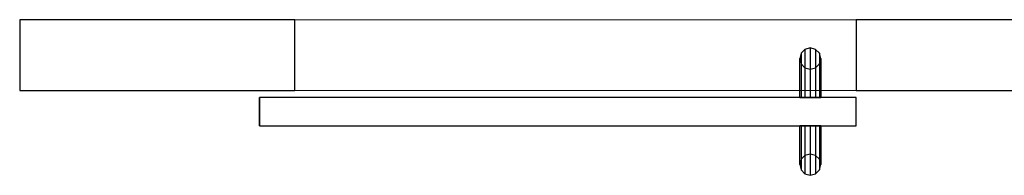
# Model space of a CAD drawing. Header units: metres. Extents: x 397.7 to 427.5, y 12.7 to 28.4.
# Tile 36 of 142: x 405.125 to 406.521, y 25.709 to 25.929. Entities that reach past the tile are written whole.
import ezdxf

# ---------------------------------------------------------------- set-up
doc = ezdxf.new("R2010")
doc.units = ezdxf.units.M
doc.layers.add('01_CARPINTERIA', color=5, linetype='Continuous', lineweight=25, true_color=0x0000ff)
for name, color, linetype, lineweight in [('A-GENM-____-OTLN', 7, 'Continuous', 18), ('A-WALL-____-MCUT', 7, 'Continuous', 25), ('A-WALL-____-OTLN', 7, 'Continuous', 25)]:
    doc.layers.add(name, color=color, linetype=linetype, lineweight=lineweight)

# ---------------------------------------------------------------- blocks, each defined once
blk = doc.blocks.new('Family - Evans P2-153085-05_CLI_AIRE_P2')
at = {"layer": 'A-WALL-____-MCUT', "color": 253, "true_color": 0xaaaaaa}
for p, q in [((0.3901, 0.1), (0, 0.1)), ((0, 0.1), (0, 0)), ((0.3901, 0), (0.3901, 0.1)), ((0, 0), (0.3901, 0))]:
    blk.add_line(p, q, dxfattribs=at)
at = {"layer": 'A-WALL-____-OTLN', "color": 253, "true_color": 0xaaaaaa}
for p, q in [((0.3901, 0.1), (0, 0.1)), ((0, 0.1), (0, 0)), ((0.3901, 0), (0.3901, 0.1)), ((0, 0), (0.3901, 0))]:
    blk.add_line(p, q, dxfattribs=at)
at = {"layer": 'A-WALL-____-OTLN', "color": 253, "lineweight": 18, "true_color": 0xaaaaaa}
blk.add_line((0, 0), (1.1859, 0), dxfattribs=at)
blk = doc.blocks.new('Family - Vano puerta-153087-05_CLI_AIRE_P2')
at = {"layer": 'A-GENM-____-OTLN', "color": 253, "true_color": 0xaaaaaa}
for p, q in [((406.311, 25.9295), (405.5152, 25.9295)), ((405.5152, 25.9295), (405.5152, 25.8295)), ((405.5152, 25.9295), (406.311, 25.9295)), ((405.5152, 25.8295), (405.5152, 25.9295)), ((406.311, 25.8295), (406.311, 25.9295)), ((406.311, 25.8295), (406.311, 25.9295)), ((405.5152, 25.8295), (406.311, 25.8295)), ((406.311, 25.8295), (405.5152, 25.8295))]:
    blk.add_line(p, q, dxfattribs=at)
blk = doc.blocks.new('Family - Evans P2-153089-05_CLI_AIRE_P2')
at = {"layer": 'A-WALL-____-MCUT', "color": 253, "true_color": 0xaaaaaa}
for p, q in [((2.7544, 0.1), (0, 0.1)), ((0, 0.1), (0, 0)), ((0, 0), (2.7544, 0))]:
    blk.add_line(p, q, dxfattribs=at)
at = {"layer": 'A-WALL-____-OTLN', "color": 253, "true_color": 0xaaaaaa}
for p, q in [((2.7544, 0.1), (0, 0.1)), ((0, 0.1), (0, 0)), ((0, 0), (2.7544, 0))]:
    blk.add_line(p, q, dxfattribs=at)
at = {"layer": 'A-WALL-____-OTLN', "color": 253, "lineweight": 18, "true_color": 0xaaaaaa}
blk.add_line((0, 0), (2.7544, 0), dxfattribs=at)
blk = doc.blocks.new('Family - LONDR55-XX_ZZ-ARQ-CAA-M3D-Londres55-153334-05_CLI_AIRE_P2')
at = {"layer": '01_CARPINTERIA', "color": 161, "true_color": 0xaaaaff}
for p, q in [((0.052, 0.2125), (0.05, 0.205)), ((0.052, 0.2125), (0.05, 0.205)), ((0.0575, 0.218), (0.052, 0.2125)), ((0.0575, 0.218), (0.052, 0.2125)), ((0.052, 0.15), (0.052, 0.2125)), ((0.065, 0.22), (0.0575, 0.218)), ((0.065, 0.22), (0.0575, 0.218)), ((0.0575, 0.15), (0.0575, 0.218)), ((0.0725, 0.218), (0.065, 0.22)), ((0.0725, 0.218), (0.065, 0.22)), ((0.065, 0.15), (0.065, 0.22)), ((0.078, 0.2125), (0.0725, 0.218)), ((0.078, 0.2125), (0.0725, 0.218)), ((0.0725, 0.15), (0.0725, 0.218)), ((0.08, 0.205), (0.078, 0.2125)), ((0.08, 0.205), (0.078, 0.2125)), ((0.078, 0.15), (0.078, 0.2125)), ((0.05, 0.205), (0.052, 0.1975)), ((0.05, 0.15), (0.05, 0.205)), ((0.05, 0.205), (0.052, 0.1975)), ((0.052, 0.1975), (0.0575, 0.192)), ((0.052, 0.15), (0.052, 0.1975)), ((0.052, 0.1975), (0.0575, 0.192)), ((0.0725, 0.192), (0.078, 0.1975)), ((0.0725, 0.192), (0.078, 0.1975)), ((0.078, 0.1975), (0.08, 0.205)), ((0.078, 0.1975), (0.08, 0.205)), ((0.078, 0.15), (0.078, 0.1975)), ((0.08, 0.205), (0.08, 0.15)), ((0.0575, 0.192), (0.065, 0.19)), ((0.0575, 0.15), (0.0575, 0.192)), ((0.0575, 0.192), (0.065, 0.19)), ((0.065, 0.19), (0.0725, 0.192)), ((0.065, 0.19), (0.0725, 0.192)), ((0.065, 0.15), (0.065, 0.19)), ((0.0725, 0.15), (0.0725, 0.192)), ((0.8458, 0.15), (0, 0.15)), ((0, 0.15), (0, 0.11)), ((0.8458, 0.15), (0, 0.15)), ((0, 0.15), (0, 0.11)), ((0.052, 0.15), (0.05, 0.15)), ((0.05, 0.15), (0.052, 0.15)), ((0.0575, 0.15), (0.052, 0.15)), ((0.052, 0.15), (0.0575, 0.15)), ((0.065, 0.15), (0.0575, 0.15)), ((0.0575, 0.15), (0.065, 0.15)), ((0.0725, 0.15), (0.065, 0.15)), ((0.065, 0.15), (0.0725, 0.15)), ((0.078, 0.15), (0.0725, 0.15)), ((0.0725, 0.15), (0.078, 0.15)), ((0.078, 0.15), (0.08, 0.15)), ((0.08, 0.15), (0.078, 0.15)), ((0.8458, 0.11), (0.8458, 0.15)), ((0.8458, 0.15), (0.8458, 0.11)), ((0, 0.11), (0.8458, 0.11)), ((0, 0.11), (0.8458, 0.11)), ((0.05, 0.055), (0.05, 0.11)), ((0.052, 0.11), (0.05, 0.11)), ((0.05, 0.11), (0.052, 0.11)), ((0.052, 0.0475), (0.052, 0.11)), ((0.052, 0.0625), (0.052, 0.11)), ((0.0575, 0.11), (0.052, 0.11)), ((0.052, 0.11), (0.0575, 0.11)), ((0.0575, 0.042), (0.0575, 0.11)), ((0.0575, 0.068), (0.0575, 0.11)), ((0.065, 0.11), (0.0575, 0.11)), ((0.0575, 0.11), (0.065, 0.11)), ((0.065, 0.04), (0.065, 0.11)), ((0.065, 0.07), (0.065, 0.11)), ((0.0725, 0.11), (0.065, 0.11)), ((0.065, 0.11), (0.0725, 0.11)), ((0.0725, 0.042), (0.0725, 0.11)), ((0.0725, 0.068), (0.0725, 0.11)), ((0.078, 0.11), (0.0725, 0.11)), ((0.0725, 0.11), (0.078, 0.11)), ((0.078, 0.0475), (0.078, 0.11)), ((0.078, 0.0625), (0.078, 0.11)), ((0.078, 0.11), (0.08, 0.11)), ((0.08, 0.11), (0.078, 0.11)), ((0.08, 0.11), (0.08, 0.055)), ((0.065, 0.07), (0.0575, 0.068)), ((0.065, 0.07), (0.0575, 0.068)), ((0.0725, 0.068), (0.065, 0.07)), ((0.0725, 0.068), (0.065, 0.07)), ((0.052, 0.0625), (0.05, 0.055)), ((0.052, 0.0625), (0.05, 0.055)), ((0.0575, 0.068), (0.052, 0.0625)), ((0.0575, 0.068), (0.052, 0.0625)), ((0.078, 0.0625), (0.0725, 0.068)), ((0.078, 0.0625), (0.0725, 0.068)), ((0.08, 0.055), (0.078, 0.0625)), ((0.08, 0.055), (0.078, 0.0625)), ((0.05, 0.055), (0.052, 0.0475)), ((0.05, 0.055), (0.052, 0.0475)), ((0.052, 0.0475), (0.0575, 0.042)), ((0.052, 0.0475), (0.0575, 0.042)), ((0.0575, 0.042), (0.065, 0.04)), ((0.0575, 0.042), (0.065, 0.04)), ((0.065, 0.04), (0.0725, 0.042)), ((0.065, 0.04), (0.0725, 0.042)), ((0.0725, 0.042), (0.078, 0.0475)), ((0.0725, 0.042), (0.078, 0.0475)), ((0.078, 0.0475), (0.08, 0.055)), ((0.078, 0.0475), (0.08, 0.055))]:
    blk.add_line(p, q, dxfattribs=at)
blk = doc.blocks.new('Family - Porta P2-153335-05_CLI_AIRE_P2')
blk.add_blockref('Family - LONDR55-XX_ZZ-ARQ-CAA-M3D-Londres55-153334-05_CLI_AIRE_P2', (0, 0))
blk = doc.blocks.new('LONDR55-XX_ZZ-ARQ-CAA-M3D-Londres55_ifc-1-05_CLI_AIRE_P2')
at = {"layer": '01_CARPINTERIA', "color": 253, "lineweight": 18, "true_color": 0xaaaaaa, "rotation": 180}
blk.add_blockref('Family - Porta P2-153335-05_CLI_AIRE_P2', (406.311, 25.9295), dxfattribs=at)
at = {"layer": 'A-GENM-____-OTLN', "color": 253, "lineweight": 18, "true_color": 0xaaaaaa}
blk.add_blockref('Family - Vano puerta-153087-05_CLI_AIRE_P2', (0, 0), dxfattribs=at)
at = {"layer": 'A-WALL-____-OTLN', "color": 253, "lineweight": 18, "true_color": 0xaaaaaa}
for name, p in [('Family - Evans P2-153085-05_CLI_AIRE_P2', (405.1251, 25.8295)), ('Family - Evans P2-153089-05_CLI_AIRE_P2', (406.311, 25.8295))]:
    blk.add_blockref(name, p, dxfattribs=at)

msp = doc.modelspace()

# ---------------------------------------------------------------- block references
at = {"lineweight": 5}
msp.add_blockref('LONDR55-XX_ZZ-ARQ-CAA-M3D-Londres55_ifc-1-05_CLI_AIRE_P2', (0, 0), dxfattribs=at)

doc.saveas('drawing.dxf')
